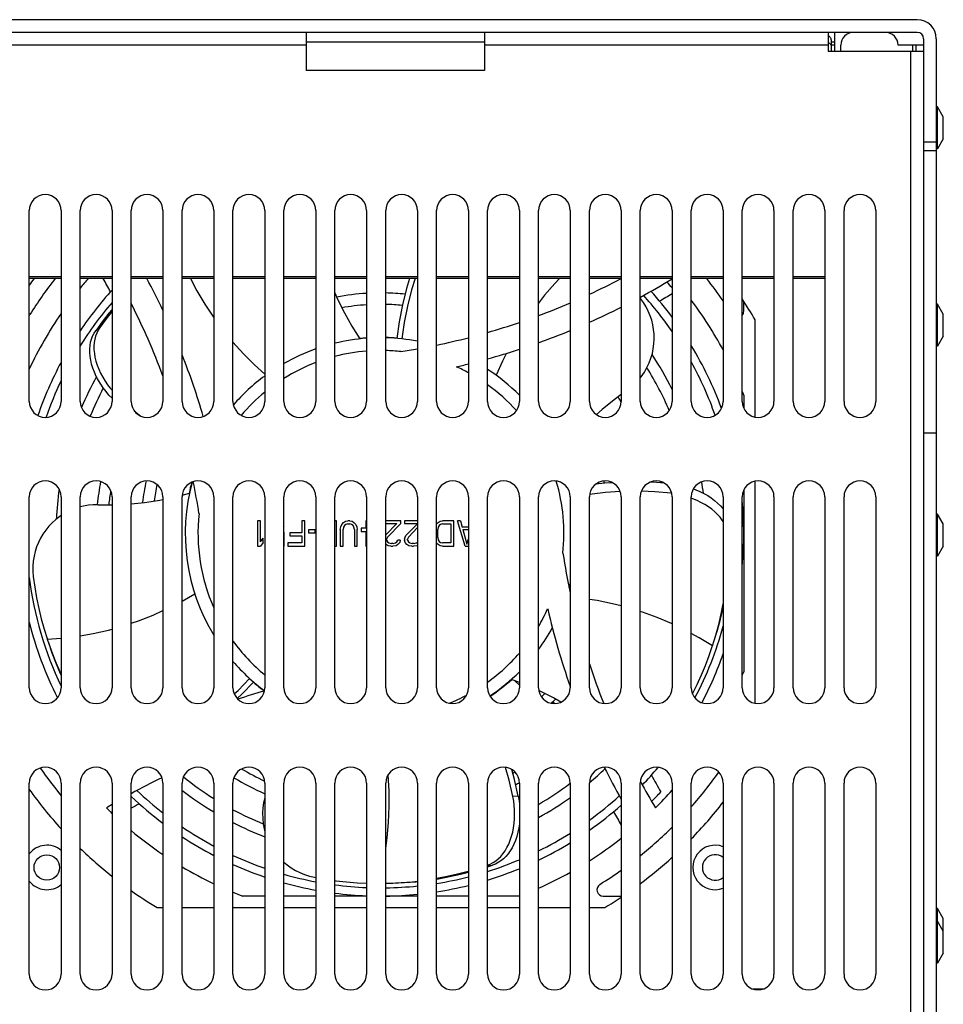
# Model space of a CAD drawing. Extents: x -4139 to -1089, y -1564 to 1941.
# Tile 15 of 160: x -2882 to -2737, y -682 to -528. Entities that reach past the tile are written whole.
import ezdxf

# ---------------------------------------------------------------- set-up
doc = ezdxf.new("R2010")
doc.units = 0
doc.header["$LTSCALE"] = 23.1
for name, color, linetype in [('DB155026_1_1_1_2_1_AM_0', 7, 'CONTINUOUS'), ('E_FENGSHANZHAO_D120_2_10_1', 7, 'CONTINUOUS'), ('E_FENGSHANZHAO_D120_2_5_1_', 7, 'CONTINUOUS'), ('E_FENGSHANZHAO_D120_2_6_1_', 7, 'CONTINUOUS'), ('E_FENGSHANZHAO_D120_2_7_1_', 7, 'CONTINUOUS'), ('E_FENGSHANZHAO_D120_2_8_1_', 7, 'CONTINUOUS'), ('E_FENGSHANZHAO_D120_2_9_1_', 7, 'CONTINUOUS'), ('FAN_ADDA_AD1224UB-F51_4_1_', 7, 'CONTINUOUS'), ('LDZHJ_SZCYZT_M5X12_3_1_AM_', 7, 'CONTINUOUS'), ('SE5M_BASE_DANFENG_A_3_1_AM', 7, 'CONTINUOUS'), ('SE5M_BASE_FAN_A_3_1_1_AM_0', 7, 'CONTINUOUS'), ('SE5M_BASE_FAN_A_3_2_1_AM_0', 7, 'CONTINUOUS'), ('SE5M_BASE_FAN_A_3_3_1_AM_0', 7, 'CONTINUOUS'), ('SE5M_BASE_P1_A_3_1_1_AM_0', 7, 'CONTINUOUS'), ('SE5M_BASE_P3_A_3_1_AM_0', 7, 'CONTINUOUS'), ('SE5M_BASE_P4_A_3_1_AM_0', 7, 'CONTINUOUS')]:
    doc.layers.add(name, color=color, linetype=linetype)

msp = doc.modelspace()

# ---------------------------------------------------------------- linework, layer by layer
at = {"layer": 'DB155026_1_1_1_2_1_AM_0', "color": 7}
for p, q in [((-2737.69, -541.43), (-2737.89, -541.43)), ((-2737.69, -548.03), (-2737.69, -541.43)), ((-2736.79, -542.99), (-2737.69, -541.43)), ((-2736.79, -546.47), (-2736.79, -542.99)), ((-2736.79, -546.47), (-2737.69, -548.03)), ((-2737.69, -548.03), (-2737.89, -548.03)), ((-2737.69, -572.43), (-2737.89, -572.43)), ((-2737.69, -579.03), (-2737.69, -572.43)), ((-2736.79, -573.99), (-2737.69, -572.43)), ((-2736.79, -577.47), (-2736.79, -573.99)), ((-2736.79, -577.47), (-2737.69, -579.03)), ((-2737.69, -579.03), (-2737.89, -579.03)), ((-2737.69, -605.43), (-2737.89, -605.43)), ((-2737.69, -612.03), (-2737.69, -605.43)), ((-2736.79, -606.99), (-2737.69, -605.43)), ((-2736.79, -610.47), (-2736.79, -606.99)), ((-2736.79, -610.47), (-2737.69, -612.03)), ((-2737.69, -612.03), (-2737.89, -612.03)), ((-2737.69, -667.43), (-2737.89, -667.43)), ((-2736.79, -668.99), (-2737.69, -667.43)), ((-2737.69, -669.43), (-2737.69, -667.43)), ((-2737.69, -669.43), (-2737.89, -669.43)), ((-2736.79, -670.99), (-2737.69, -669.43)), ((-2737.69, -676.03), (-2737.69, -669.43)), ((-2736.79, -670.93), (-2736.79, -668.99)), ((-2736.79, -674.47), (-2736.79, -670.99)), ((-2736.79, -674.47), (-2737.69, -676.03)), ((-2737.69, -676.03), (-2737.89, -676.03))]:
    msp.add_line(p, q, dxfattribs=at)
at = {"layer": 'E_FENGSHANZHAO_D120_2_10_1', "color": 7}
for start, end in [(139.3433, 148.0545), (34.7591, 42.2371), (19.4942, 28.896), (154.4733, 160.8634), (187.1479, 205.5267), (332.3458, 344.8249), (226.5137, 232.0435), (306.0277, 312.2371), (235.872, 241.8803), (296.3918, 302.2965), (245.3268, 250.8698), (287.5067, 292.9934), (254.1075, 259.392), (262.5183, 267.6844), (279.0391, 284.2967), (270.7719, 275.9259)]:
    msp.add_arc((-2825.14, -608.48), 55.7, start, end, dxfattribs=at)
at = {"layer": 'E_FENGSHANZHAO_D120_2_5_1_', "color": 7}
for p, q in [((-2804.1, -631.62), (-2803.39, -632.31)), ((-2799.48, -633.61), (-2799.42, -633.66)), ((-2798.13, -634.92), (-2797.81, -635.23))]:
    msp.add_line(p, q, dxfattribs=at)
at = {"layer": 'E_FENGSHANZHAO_D120_2_6_1_', "color": 7}
for start, end in [(94.1896, 96.1805), (85.3932, 88.6036), (164.8289, 168.1915), (229.3982, 233.5271), (303.8168, 311.8214)]:
    msp.add_arc((-2825.14, -608.48), 30.8, start, end, dxfattribs=at)
at = {"layer": 'E_FENGSHANZHAO_D120_2_7_1_', "color": 7}
for radius, start, end in [(37.8, 93.4129, 100.6138), (37.8, 84.2502, 88.8624), (36, 93.5835, 99.8177), (36, 84.6689, 88.8055), (37.8, 167.3948, 172.6173), (36, 12.669, 13.2376), (36, 167.6868, 171.8208), (36, 314.4587, 315.6418), (37.8, 315.0622, 316.4717)]:
    msp.add_arc((-2825.14, -608.48), radius, start, end, dxfattribs=at)
at = {"layer": 'E_FENGSHANZHAO_D120_2_8_1_', "color": 7}
for radius, start, end in [(43, 28.5932, 29.9569), (44.8, 169.5205, 174.1908), (44.8, 10.1927, 10.4376), (43, 170.992, 173.9576), (43, 239.4306, 244.8385), (43, 298.7902, 299.2809), (44.8, 238.9676, 245.9582), (44.8, 298.1951, 299.0523)]:
    msp.add_arc((-2825.14, -608.48), radius, start, end, dxfattribs=at)
at = {"layer": 'E_FENGSHANZHAO_D120_2_9_1_', "color": 7}
for radius, start, end in [(51.05, 26.3121, 33.4294), (49.25, 23.0931, 31.9396), (51.05, 151.1186, 157.1968), (49.25, 152.3397, 158.0261), (51.05, 7.1268, 9.1278), (51.05, 172.1763, 177.434), (49.25, 230.9333, 237.7908), (51.05, 309.9317, 313.6044), (49.25, 300.1806, 307.1608), (51.05, 232.2422, 239.0434), (51.05, 299.0017, 305.6505), (49.25, 241.822, 247.9372), (51.05, 242.8956, 249.0451), (51.05, 295.1263, 295.2227)]:
    msp.add_arc((-2825.14, -608.48), radius, start, end, dxfattribs=at)
at = {"layer": 'FAN_ADDA_AD1224UB-F51_4_1_', "color": 7}
for p, q in [((-2768.14, -573.55), (-2768.14, -572.02)), ((-2868.95, -575.23), (-2869.96, -576.61)), ((-2768.14, -586.76), (-2768.14, -588.82)), ((-2863.9, -589.22), (-2862.87, -590.03)), ((-2768.14, -601.65), (-2768.14, -630.21)), ((-2856.37, -602.46), (-2855.23, -602.17)), ((-2779.45, -602.18), (-2779.57, -602.17)), ((-2869.58, -603.96), (-2867.39, -603.96)), ((-2844.08, -606.48), (-2844.53, -606.48)), ((-2844.53, -606.48), (-2844.53, -610.48)), ((-2844.08, -609.8), (-2844.08, -606.48)), ((-2837.1, -606.48), (-2837.55, -606.48)), ((-2837.55, -606.48), (-2837.55, -608.36)), ((-2837.1, -610.48), (-2837.1, -606.48)), ((-2832.12, -606.48), (-2832.39, -606.48)), ((-2832.12, -610.48), (-2832.12, -606.48)), ((-2831.01, -606.74), (-2830.71, -606.57)), ((-2830.71, -606.57), (-2830.34, -606.48)), ((-2830.04, -606.48), (-2830.34, -606.48)), ((-2830.04, -606.48), (-2829.67, -606.57)), ((-2829.67, -606.57), (-2829.38, -606.74)), ((-2827.39, -606.48), (-2827.52, -606.48)), ((-2827.52, -606.48), (-2827.52, -607.67)), ((-2822.02, -606.48), (-2824.39, -606.48)), ((-2822.02, -606.91), (-2822.02, -606.48)), ((-2819.39, -606.48), (-2821.43, -606.48)), ((-2821.43, -606.48), (-2821.43, -606.91)), ((-2816.16, -606.74), (-2815.86, -606.57)), ((-2815.86, -606.57), (-2815.49, -606.48)), ((-2813.7, -606.48), (-2815.49, -606.48)), ((-2813.7, -610.48), (-2813.7, -606.48)), ((-2812.66, -606.48), (-2813.11, -606.48)), ((-2811.92, -610.48), (-2813.11, -606.48)), ((-2812.66, -606.48), (-2812.37, -607.5)), ((-2840.39, -607.45), (-2840.37, -607.5)), ((-2840.39, -607.5), (-2840.37, -607.5)), ((-2835.47, -607.93), (-2836.51, -607.93)), ((-2836.51, -607.93), (-2836.51, -608.36)), ((-2835.47, -608.36), (-2835.47, -607.93)), ((-2831.53, -607.85), (-2831.46, -607.42)), ((-2831.53, -607.85), (-2831.53, -610.48)), ((-2831.46, -607.42), (-2831.31, -607.08)), ((-2831.31, -607.08), (-2831.01, -606.74)), ((-2831.01, -607.5), (-2831.08, -607.85)), ((-2831.08, -610.48), (-2831.08, -607.85)), ((-2830.86, -607.25), (-2831.01, -607.5)), ((-2830.64, -607.08), (-2830.86, -607.25)), ((-2830.34, -606.99), (-2830.64, -607.08)), ((-2830.34, -606.99), (-2830.04, -606.99)), ((-2829.75, -607.08), (-2830.04, -606.99)), ((-2829.52, -607.25), (-2829.75, -607.08)), ((-2829.38, -607.5), (-2829.52, -607.25)), ((-2829.38, -606.74), (-2829.08, -607.08)), ((-2829.3, -607.85), (-2829.38, -607.5)), ((-2829.3, -607.85), (-2829.3, -610.48)), ((-2829.08, -607.08), (-2828.93, -607.42)), ((-2828.93, -607.42), (-2828.86, -607.85)), ((-2828.86, -610.48), (-2828.86, -607.85)), ((-2827.52, -607.67), (-2828.26, -607.67)), ((-2828.26, -607.67), (-2828.26, -608.19)), ((-2824.39, -608.7), (-2822.62, -606.91)), ((-2824.39, -606.91), (-2822.62, -606.91)), ((-2822.02, -606.91), (-2824.1, -609.04)), ((-2821.43, -606.91), (-2819.39, -606.91)), ((-2821.21, -608.78), (-2819.39, -606.95)), ((-2819.39, -607.56), (-2820.83, -609.04)), ((-2816.39, -607.01), (-2816.16, -606.74)), ((-2816.16, -607.5), (-2816.23, -607.85)), ((-2816.23, -609.12), (-2816.23, -607.85)), ((-2816.01, -607.25), (-2816.16, -607.5)), ((-2815.78, -607.08), (-2816.01, -607.25)), ((-2815.49, -606.99), (-2815.78, -607.08)), ((-2815.49, -606.99), (-2814.15, -606.99)), ((-2814.15, -606.99), (-2814.15, -609.97)), ((-2811.39, -607.5), (-2812.37, -607.5)), ((-2812.29, -607.85), (-2811.39, -607.85)), ((-2812.29, -607.85), (-2811.63, -610.14)), ((-2844.08, -609.8), (-2843.64, -609.21)), ((-2843.64, -609.89), (-2843.64, -609.21)), ((-2840.37, -608.27), (-2840.39, -608.27)), ((-2840.37, -610.48), (-2840.37, -608.27)), ((-2837.55, -608.36), (-2839.48, -608.36)), ((-2839.48, -608.36), (-2839.48, -608.87)), ((-2839.48, -608.87), (-2837.55, -608.87)), ((-2837.55, -608.87), (-2837.55, -609.97)), ((-2836.51, -608.36), (-2835.47, -608.36)), ((-2828.26, -608.19), (-2827.52, -608.19)), ((-2827.52, -608.19), (-2827.52, -610.48)), ((-2824.1, -609.04), (-2824.25, -609.38)), ((-2824.25, -609.55), (-2824.25, -609.38)), ((-2824.25, -609.55), (-2824.1, -609.8)), ((-2822.62, -609.8), (-2822.47, -609.55)), ((-2822.1, -609.55), (-2822.47, -609.55)), ((-2822.1, -609.55), (-2822.17, -609.89)), ((-2821.43, -609.38), (-2821.35, -609.04)), ((-2821.43, -609.38), (-2821.43, -609.55)), ((-2821.35, -609.89), (-2821.43, -609.55)), ((-2821.35, -609.04), (-2821.21, -608.78)), ((-2820.83, -609.04), (-2820.98, -609.38)), ((-2820.98, -609.55), (-2820.98, -609.38)), ((-2820.98, -609.55), (-2820.83, -609.8)), ((-2816.23, -609.12), (-2816.16, -609.46)), ((-2816.16, -609.46), (-2816.01, -609.72)), ((-2811.63, -610.14), (-2811.39, -609.33)), ((-2844.53, -610.48), (-2844.08, -610.48)), ((-2843.64, -609.89), (-2844.08, -610.48)), ((-2840.39, -610.48), (-2840.37, -610.48)), ((-2837.55, -609.97), (-2839.77, -609.97)), ((-2839.77, -609.97), (-2839.77, -610.48)), ((-2839.77, -610.48), (-2837.1, -610.48)), ((-2832.39, -610.48), (-2832.12, -610.48)), ((-2831.53, -610.48), (-2831.08, -610.48)), ((-2829.3, -610.48), (-2828.86, -610.48)), ((-2827.52, -610.48), (-2827.39, -610.48)), ((-2824.33, -610.23), (-2824.39, -610.15)), ((-2824.03, -610.4), (-2824.33, -610.23)), ((-2824.1, -609.8), (-2823.88, -609.97)), ((-2823.58, -610.48), (-2824.03, -610.4)), ((-2823.88, -609.97), (-2823.51, -610.06)), ((-2823.58, -610.48), (-2823.29, -610.48)), ((-2823.21, -610.06), (-2823.51, -610.06)), ((-2822.77, -610.4), (-2823.29, -610.48)), ((-2823.21, -610.06), (-2822.84, -609.97)), ((-2822.84, -609.97), (-2822.62, -609.8)), ((-2822.47, -610.23), (-2822.77, -610.4)), ((-2822.17, -609.89), (-2822.47, -610.23)), ((-2821.06, -610.23), (-2821.35, -609.89)), ((-2820.76, -610.4), (-2821.06, -610.23)), ((-2820.83, -609.8), (-2820.61, -609.97)), ((-2820.31, -610.48), (-2820.76, -610.4)), ((-2820.61, -609.97), (-2820.24, -610.06)), ((-2820.31, -610.48), (-2820.02, -610.48)), ((-2819.94, -610.06), (-2820.24, -610.06)), ((-2819.5, -610.4), (-2820.02, -610.48)), ((-2819.94, -610.06), (-2819.57, -609.97)), ((-2819.57, -609.97), (-2819.39, -609.83)), ((-2819.39, -610.34), (-2819.5, -610.4)), ((-2816.16, -610.23), (-2816.39, -609.96)), ((-2815.86, -610.4), (-2816.16, -610.23)), ((-2816.01, -609.72), (-2815.78, -609.89)), ((-2815.49, -610.48), (-2815.86, -610.4)), ((-2815.78, -609.89), (-2815.49, -609.97)), ((-2814.15, -609.97), (-2815.49, -609.97)), ((-2815.49, -610.48), (-2813.7, -610.48)), ((-2811.92, -610.48), (-2811.39, -610.48)), ((-2877.6, -625.01), (-2877.57, -625.1)), ((-2773.08, -626.26), (-2773.05, -626.15)), ((-2803.39, -631.89), (-2804.65, -631.41)), ((-2808.39, -660.86), (-2807.61, -660.62)), ((-2835.6, -662.52), (-2835.39, -662.56)), ((-2843.39, -665.48), (-2846.87, -665.48)), ((-2835.39, -665.48), (-2840.39, -665.48)), ((-2827.39, -665.48), (-2832.39, -665.48)), ((-2819.39, -665.48), (-2824.39, -665.48)), ((-2811.39, -665.48), (-2816.39, -665.48)), ((-2803.41, -665.48), (-2808.39, -665.48)), ((-2790.21, -665.48), (-2787.39, -665.48))]:
    msp.add_line(p, q, dxfattribs=at)
at = {"layer": 'FAN_ADDA_AD1224UB-F51_4_1_', "color": 2}
for p, q in [((-2869.31, -576.1), (-2869.96, -576.61)), ((-2779.52, -601.95), (-2779.57, -602.17)), ((-2856.39, -619.11), (-2854.39, -617.96)), ((-2877.57, -625.1), (-2875.39, -624.94)), ((-2803.57, -649.79), (-2804.41, -649.83)), ((-2808.39, -660.65), (-2807.61, -660.62))]:
    msp.add_line(p, q, dxfattribs=at)
for points in [[(-2855.07, -568.43), (-2854.06, -570.34), (-2852.8, -572.45), (-2851.43, -574.51), (-2851.39, -574.57)], [(-2797.07, -568.43), (-2797.8, -569.19), (-2799.42, -571.04), (-2800.39, -572.27)], [(-2848.39, -578.41), (-2846.74, -580.23), (-2845, -581.96), (-2843.39, -583.42)], [(-2805.43, -580.17), (-2806.05, -581.4), (-2807.05, -583.62)], [(-2787.39, -619.86), (-2788.77, -619.52), (-2791.17, -619.03), (-2792.39, -618.85)], [(-2864.39, -622.59), (-2863.23, -622.2), (-2860.93, -621.3), (-2859.39, -620.61)], [(-2779.39, -622.67), (-2779.48, -622.63), (-2781.74, -621.67), (-2784.05, -620.84), (-2784.39, -620.73)], [(-2872.39, -624.56), (-2870.35, -624.2), (-2867.95, -623.66), (-2867.39, -623.5)], [(-2773.05, -626.15), (-2775.13, -624.87), (-2776.39, -624.18)], [(-2824.39, -657.95), (-2824.16, -656.34), (-2823.94, -653.89), (-2823.84, -651.42), (-2823.86, -648.95), (-2824.01, -646.48), (-2824.01, -646.42)]]:
    msp.add_lwpolyline(points, dxfattribs=at)
at = {"layer": 'FAN_ADDA_AD1224UB-F51_4_1_', "color": 7}
for points in [[(-2820.64, -568.43), (-2821.12, -569.97), (-2821.78, -572.57), (-2822.3, -575.2), (-2822.67, -577.83)], [(-2819.77, -568.43), (-2820.33, -570.21), (-2820.97, -572.75), (-2821.47, -575.32), (-2821.84, -577.91)], [(-2832.39, -570.68), (-2831.96, -571.66), (-2830.88, -573.82), (-2829.7, -575.9), (-2828.44, -577.91)], [(-2784.39, -584.02), (-2784.24, -583.84), (-2783.76, -583.15), (-2783.35, -582.42), (-2783, -581.69), (-2782.72, -580.95), (-2782.5, -580.2), (-2782.35, -579.45), (-2782.25, -578.7), (-2782.21, -577.94), (-2782.22, -577.18), (-2782.3, -576.42), (-2782.42, -575.7), (-2782.6, -574.98), (-2782.84, -574.26), (-2783.14, -573.55), (-2783.49, -572.85), (-2783.91, -572.18), (-2784.38, -571.53), (-2784.39, -571.52)], [(-2867.39, -573.55), (-2868.32, -574.75), (-2869.31, -576.1)], [(-2867.39, -573.28), (-2867.88, -573.86), (-2868.95, -575.23)], [(-2867.39, -587.24), (-2867.87, -586.72), (-2868.33, -586.17), (-2868.76, -585.6), (-2869.16, -585.02), (-2869.53, -584.42), (-2869.86, -583.79), (-2870.15, -583.15), (-2870.4, -582.51), (-2870.6, -581.87), (-2870.74, -581.25), (-2870.84, -580.65), (-2870.89, -580.06), (-2870.89, -579.49), (-2870.85, -578.95), (-2870.76, -578.43), (-2870.62, -577.93), (-2870.45, -577.47), (-2870.22, -577.02), (-2869.96, -576.61)], [(-2869.31, -576.1), (-2869.58, -576.52), (-2869.8, -576.98), (-2869.98, -577.46), (-2870.11, -577.96), (-2870.19, -578.48), (-2870.23, -579.02), (-2870.23, -579.59), (-2870.17, -580.19), (-2870.07, -580.79), (-2869.92, -581.41), (-2869.72, -582.04), (-2869.47, -582.68), (-2869.18, -583.31), (-2868.85, -583.93), (-2868.49, -584.52), (-2868.09, -585.1), (-2867.66, -585.66), (-2867.39, -585.98)], [(-2787.39, -586.65), (-2788.51, -587.46), (-2790.41, -589), (-2791.3, -589.79)], [(-2787.54, -601.88), (-2789.84, -602.04), (-2792.36, -602.34)], [(-2788.76, -600.5), (-2789.95, -600.58), (-2791.42, -600.76)], [(-2779.57, -602.17), (-2782.13, -601.93), (-2784.23, -601.85)], [(-2780.59, -600.6), (-2781.87, -600.48), (-2782.88, -600.44)], [(-2776.05, -601.48), (-2775.69, -601.61), (-2775.05, -601.88), (-2774.42, -602.19), (-2773.81, -602.53), (-2773.25, -602.9), (-2772.72, -603.3), (-2772.25, -603.7), (-2771.82, -604.13), (-2771.43, -604.57), (-2771.39, -604.63)], [(-2864.39, -603.8), (-2862.27, -603.59), (-2859.88, -603.23), (-2859.39, -603.13)], [(-2771.39, -606.62), (-2771.53, -606.39), (-2771.87, -605.94), (-2772.26, -605.5), (-2772.69, -605.08), (-2773.17, -604.67), (-2773.7, -604.29), (-2774.26, -603.92), (-2774.86, -603.59), (-2775.48, -603.29), (-2776.12, -603.02), (-2776.39, -602.92)], [(-2869.58, -603.96), (-2870.34, -603.97), (-2871.11, -604.04), (-2871.9, -604.18), (-2872.39, -604.3)], [(-2875.39, -605.66), (-2875.61, -605.8), (-2876.23, -606.28), (-2876.8, -606.79), (-2877.33, -607.34), (-2877.81, -607.94), (-2878.25, -608.57), (-2878.64, -609.23), (-2878.96, -609.89), (-2879.24, -610.57), (-2879.47, -611.3), (-2879.65, -612.06), (-2879.78, -612.84), (-2879.84, -613.63), (-2879.84, -614.43), (-2879.77, -615.23)], [(-2879.77, -615.23), (-2879.53, -616.93), (-2879.24, -618.61), (-2878.9, -620.26), (-2878.5, -621.89), (-2878.06, -623.51), (-2877.6, -625.01)], [(-2773.05, -626.15), (-2772.53, -624.45), (-2772.08, -622.77), (-2771.7, -621.1), (-2771.39, -619.55)], [(-2772.83, -625.48), (-2772.29, -623.7), (-2771.81, -621.93), (-2771.4, -620.18), (-2771.39, -620.14)], [(-2877.57, -625.1), (-2876.98, -626.81), (-2876.34, -628.48), (-2875.66, -630.09), (-2875.39, -630.68)], [(-2877.45, -625.48), (-2876.84, -627.24), (-2876.19, -628.96), (-2875.49, -630.61), (-2875.39, -630.83)], [(-2776.19, -633.72), (-2776.18, -633.71), (-2775.45, -632.22), (-2774.77, -630.72), (-2774.15, -629.21), (-2773.57, -627.68), (-2773.08, -626.26)], [(-2848.19, -633.71), (-2847.6, -633.16), (-2845.78, -631.28)], [(-2847.73, -634.42), (-2847, -633.74), (-2845.15, -631.83)], [(-2796.86, -635.01), (-2798.05, -634.33), (-2800.23, -633.23), (-2800.35, -633.18)], [(-2804.41, -649.83), (-2804.99, -647.28), (-2805.55, -645.26)], [(-2803.57, -649.79), (-2804.16, -647.16), (-2804.6, -645.6)], [(-2808.39, -660.63), (-2807.97, -660.46), (-2807.53, -660.22), (-2807.1, -659.94), (-2806.7, -659.61), (-2806.33, -659.24), (-2805.97, -658.82), (-2805.64, -658.36), (-2805.34, -657.85), (-2805.07, -657.3), (-2804.82, -656.71), (-2804.61, -656.08), (-2804.44, -655.42), (-2804.31, -654.74), (-2804.21, -654.04), (-2804.15, -653.35), (-2804.14, -652.65), (-2804.15, -651.94), (-2804.2, -651.23), (-2804.29, -650.53), (-2804.41, -649.83)], [(-2803.57, -649.79), (-2803.45, -650.5), (-2803.39, -650.97)], [(-2843.39, -650.05), (-2843.4, -650.07), (-2843.57, -650.83), (-2843.69, -651.62), (-2843.74, -652.44), (-2843.72, -653.27), (-2843.64, -654.1), (-2843.49, -654.89), (-2843.39, -655.27)], [(-2803.39, -654.14), (-2803.48, -654.75), (-2803.61, -655.44), (-2803.79, -656.1), (-2804.01, -656.73), (-2804.25, -657.32), (-2804.53, -657.87), (-2804.84, -658.37), (-2805.17, -658.83), (-2805.52, -659.25), (-2805.9, -659.61), (-2806.3, -659.93), (-2806.72, -660.21), (-2807.16, -660.44), (-2807.61, -660.62)], [(-2840.39, -660.15), (-2839.87, -660.58), (-2839.25, -661.03), (-2838.59, -661.43), (-2837.88, -661.79), (-2837.15, -662.09), (-2836.39, -662.34), (-2835.6, -662.52)], [(-2816.39, -662.68), (-2815.02, -662.42), (-2813.33, -662.05), (-2811.67, -661.63), (-2811.39, -661.55)], [(-2816.39, -662.78), (-2816.1, -662.74), (-2814.35, -662.41), (-2812.62, -662.04), (-2811.39, -661.73)], [(-2832.39, -663.04), (-2832.23, -663.06), (-2830.55, -663.25), (-2828.88, -663.38), (-2827.39, -663.45)], [(-2824.39, -663.46), (-2823.73, -663.45), (-2821.95, -663.36), (-2820.2, -663.21), (-2819.39, -663.11)], [(-2824.39, -663.47), (-2823.28, -663.45), (-2821.44, -663.36), (-2819.65, -663.21), (-2819.39, -663.18)]]:
    msp.add_lwpolyline(points, dxfattribs=at)
for centre, radius, start, end in [((-2825.14, -608.48), 65, 141.9544, 148.0473), ((-2825.14, -608.48), 61, 138.9521, 140.7823), ((-2962.31, -622.2), 107.88, 28.6462, 29.8954), ((-2962.31, -622.2), 113.88, 25.3318, 28.1805), ((-2838.86, -471.32), 109.88, 295.0228, 297.875), ((-2838.86, -471.32), 113.88, 298.5798, 301.4816), ((-2825.14, -608.48), 59.86, 40.1533, 41.3528), ((-2825.14, -608.48), 65, 34.2059, 38.0456), ((-2825.14, -608.48), 57, 137.8361, 146.0179), ((-2825.14, -608.48), 57, 36.606, 41.9161), ((-2838.86, -471.32), 115.88, 299.7316, 300.877), ((-2962.31, -622.2), 109.88, 20.4943, 26.9809), ((-2838.86, -471.32), 109.88, 290.4971, 293.3083), ((-2825.14, -608.48), 61, 28.2087, 36.9313), ((-2825.14, -608.48), 61, 145.4802, 154.9438), ((-2881.14, -573.55), 1, 318.666, 328.0473), ((-2838.86, -471.32), 113.88, 294.0863, 296.8703), ((-2769.14, -573.55), 1, 318.6126, 360), ((-2838.86, -471.32), 109.88, 286.1021, 288.836), ((-2838.86, -471.32), 113.88, 289.7448, 292.4411), ((-2825.14, -608.48), 30.75, 94.1976, 103.6373), ((-2825.14, -608.48), 30.75, 79.2223, 88.602), ((-2838.86, -471.32), 109.88, 281.8025, 284.48), ((-2825.14, -608.48), 30.75, 109.4781, 119.7419), ((-2838.86, -471.32), 109.88, 278.8169, 280.209), ((-2838.86, -471.32), 113.88, 285.5206, 288.1501), ((-2825.14, -608.48), 57, 20.1771, 31.2065), ((-2825.14, -608.48), 57, 151.8688, 161.0278), ((-2962.31, -622.2), 113.88, 16.3812, 21.5348), ((-2838.86, -471.32), 113.88, 282.9793, 283.9623), ((-2825.14, -608.48), 30.75, 44.9646, 56.9835), ((-2825.14, -608.48), 30.75, 126.4202, 138.9591), ((-2825.14, -608.48), 61, 20.8644, 21.4883), ((-2825.14, -608.48), 30.75, 164.7723, 211.3511), ((-2962.31, -622.2), 109.88, 8.8169, 11.4748), ((-2825.14, -608.48), 57, 354.7921, 5.272), ((-2687.97, -594.76), 109.88, 188.8169, 192.1171), ((-2825.14, -608.48), 30.75, 343.9532, 345.4073), ((-2687.97, -594.76), 113.88, 192.9793, 199.3781), ((-2825.14, -608.48), 57, 194.1776, 206.9391), ((-2825.14, -608.48), 30.75, 323.6208, 331.116), ((-2825.14, -608.48), 57, 332.1757, 340.6138), ((-2825.14, -608.48), 30.75, 220.8605, 233.4883), ((-2687.97, -594.76), 109.88, 198.1328, 201.6086), ((-2825.14, -608.48), 30.75, 303.8201, 315.0366), ((-2825.14, -608.48), 61, 338.5101, 339.1356), ((-2811.42, -745.65), 116.88, 105.9073, 108.0467), ((-2687.97, -594.76), 113.88, 206.3155, 209.1939), ((-2825.14, -608.48), 57, 316.0744, 319.8142), ((-2825.14, -608.48), 65, 214.5652, 219.3617), ((-2687.97, -594.76), 107.88, 208.6462, 210.2442), ((-2825.14, -608.48), 65, 318.6057, 324.7296), ((-2811.42, -745.65), 109.88, 115.9771, 118.8214), ((-2687.97, -594.76), 109.88, 208.6733, 211.1585), ((-2825.14, -608.48), 57, 226.4808, 233.0535), ((-2825.14, -608.48), 59.86, 315.2759, 317.2664), ((-2825.14, -608.48), 61, 315, 318.6051), ((-2811.42, -745.65), 109.88, 120.6258, 121.1585), ((-2811.42, -745.65), 107.88, 118.6462, 119.4065), ((-2825.14, -608.48), 57, 305.0798, 311.4742), ((-2825.14, -608.48), 61, 225, 226.1505), ((-2687.97, -594.76), 115.88, 209.7316, 210.9197), ((-2825.14, -608.48), 61, 229.9488, 235.8329), ((-2825.14, -608.48), 65, 308.834, 314.7415), ((-2825.14, -608.48), 57, 236.7472, 242.5727), ((-2825.14, -608.48), 57, 295.7364, 301.4639), ((-2825.14, -608.48), 61, 302.48, 308.2379), ((-2825.14, -608.48), 57, 245.9253, 251.3213), ((-2825.14, -608.48), 61, 239.1801, 244.5098), ((-2825.14, -608.48), 57, 287.0892, 292.4345), ((-2825.14, -608.48), 61, 293.9419, 299.1968), ((-2825.14, -608.48), 65, 301.9527, 305.5149), ((-2825.14, -608.48), 57, 254.4783, 259.6369), ((-2825.14, -608.48), 57, 278.8314, 283.9605), ((-2790.21, -664.48), 1, 121.9527, 270), ((-2825.14, -608.48), 61, 247.5897, 249.1356), ((-2825.14, -608.48), 57, 262.6901, 267.7373), ((-2825.14, -608.48), 57, 270.7542, 275.79), ((-2825.14, -608.48), 61, 290.8644, 290.8892)]:
    msp.add_arc(centre, radius, start, end, dxfattribs=at)
at = {"layer": 'FAN_ADDA_AD1224UB-F51_4_1_', "color": 2}
for start, end in [(94.4913, 104.6111), (83.7669, 88.5051), (110.8938, 122.0467), (61.4182, 65.6434), (129.4039, 139.7878), (42.2047, 54.3551), (353.7669, 16.6445), (173.7669, 204.0133), (329.4297, 335.6434), (216.0215, 230.5803), (305.6421, 319.1609), (291.8075, 297.9648)]:
    msp.add_arc((-2825.14, -608.48), 28.75, start, end, dxfattribs=at)
at = {"layer": 'LDZHJ_SZCYZT_M5X12_3_1_AM_', "color": 7}
msp.add_line((-2765.04, -680.08), (-2766.74, -680.08), dxfattribs=at)
at = {"layer": 'SE5M_BASE_DANFENG_A_3_1_AM', "color": 7}
for p, q in [((-2754.39, -530.89), (-2754.39, -532.73)), ((-2875.39, -568.43), (-2880.39, -568.43)), ((-2867.39, -568.43), (-2872.39, -568.43)), ((-2859.39, -568.43), (-2864.39, -568.43)), ((-2851.39, -568.43), (-2856.39, -568.43)), ((-2843.39, -568.43), (-2848.39, -568.43)), ((-2835.39, -568.43), (-2840.39, -568.43)), ((-2827.39, -568.43), (-2832.39, -568.43)), ((-2819.39, -568.43), (-2824.39, -568.43)), ((-2811.39, -568.43), (-2816.39, -568.43)), ((-2803.39, -568.43), (-2808.39, -568.43)), ((-2795.39, -568.43), (-2800.39, -568.43)), ((-2787.39, -568.43), (-2792.39, -568.43)), ((-2779.39, -568.43), (-2784.39, -568.43)), ((-2771.39, -568.43), (-2776.39, -568.43)), ((-2763.39, -568.43), (-2768.39, -568.43)), ((-2755.39, -568.43), (-2760.39, -568.43))]:
    msp.add_line(p, q, dxfattribs=at)
at = {"layer": 'SE5M_BASE_DANFENG_A_3_1_AM', "color": 2}
for p, q in [((-2880.39, -568.11), (-2875.39, -568.11)), ((-2872.39, -568.11), (-2867.39, -568.11)), ((-2864.39, -568.11), (-2859.39, -568.11)), ((-2856.39, -568.11), (-2851.39, -568.11)), ((-2848.39, -568.11), (-2843.39, -568.11)), ((-2840.39, -568.11), (-2835.39, -568.11)), ((-2832.39, -568.11), (-2827.39, -568.11)), ((-2824.39, -568.11), (-2819.39, -568.11)), ((-2816.39, -568.11), (-2811.39, -568.11)), ((-2808.39, -568.11), (-2803.39, -568.11)), ((-2800.39, -568.11), (-2795.39, -568.11)), ((-2792.39, -568.11), (-2787.39, -568.11)), ((-2784.39, -568.11), (-2779.39, -568.11)), ((-2776.39, -568.11), (-2771.39, -568.11)), ((-2768.39, -568.11), (-2763.39, -568.11)), ((-2760.39, -568.11), (-2755.39, -568.11))]:
    msp.add_line(p, q, dxfattribs=at)
at = {"layer": 'SE5M_BASE_DANFENG_A_3_1_AM', "color": 7}
for points in [[(-2754.39, -530.89), (-2754.4, -530.82), (-2754.41, -530.74), (-2754.45, -530.66), (-2754.49, -530.58), (-2754.54, -530.51), (-2754.61, -530.44), (-2754.68, -530.37), (-2754.77, -530.31), (-2754.87, -530.24), (-2754.89, -530.23)], [(-2754.89, -531.27), (-2754.87, -531.28), (-2754.77, -531.35), (-2754.68, -531.41), (-2754.61, -531.48), (-2754.54, -531.55), (-2754.49, -531.62), (-2754.45, -531.7), (-2754.41, -531.78), (-2754.4, -531.85), (-2754.39, -531.93)]]:
    msp.add_lwpolyline(points, dxfattribs=at)
at = {"layer": 'SE5M_BASE_FAN_A_3_1_1_AM_0', "color": 7}
for p, q in [((-2753.89, -529.73), (-2753.89, -532.73)), ((-2754.39, -531.23), (-2753.89, -531.23)), ((-2766.34, -590.19), (-2766.34, -574.93)), ((-2766.34, -635.19), (-2766.34, -600.28)), ((-2860.3, -667.28), (-2859.39, -667.28)), ((-2856.39, -667.28), (-2851.39, -667.28)), ((-2848.39, -667.28), (-2843.39, -667.28)), ((-2840.39, -667.28), (-2835.39, -667.28)), ((-2832.39, -667.28), (-2827.39, -667.28)), ((-2824.39, -667.28), (-2819.39, -667.28)), ((-2816.39, -667.28), (-2811.39, -667.28)), ((-2808.39, -667.28), (-2803.39, -667.28)), ((-2800.39, -667.28), (-2795.39, -667.28)), ((-2792.39, -667.28), (-2789.98, -667.28))]:
    msp.add_line(p, q, dxfattribs=at)
at = {"layer": 'SE5M_BASE_FAN_A_3_1_1_AM_0', "color": 2}
msp.add_line((-2753.89, -531.73), (-2754.39, -531.73), dxfattribs=at)
at = {"layer": 'SE5M_BASE_FAN_A_3_1_1_AM_0', "color": 7}
for start, end in [(143.2849, 144.3463), (30.1509, 33.42), (215.6476, 222.3544), (315.8052, 322.2362), (225.9776, 231.5796), (306.8219, 312.2916), (234.7456, 238.8621), (301.1379, 303.7258)]:
    msp.add_arc((-2825.14, -609.08), 68, start, end, dxfattribs=at)
at = {"layer": 'SE5M_BASE_FAN_A_3_2_1_AM_0', "color": 7}
for radius, start, end in [(3.5, 69.0502, 290.9575), (2, 51.3065, 308.7059)]:
    msp.add_arc((-2772.64, -660.98), radius, start, end, dxfattribs=at)
at = {"layer": 'SE5M_BASE_FAN_A_3_3_1_AM_0', "color": 7}
msp.add_circle((-2877.64, -660.98), 2, dxfattribs=at)
for start, end in [(49.9584, 141.8558), (218.1317, 310.0307)]:
    msp.add_arc((-2877.64, -660.98), 3.5, start, end, dxfattribs=at)
at = {"layer": 'SE5M_BASE_P1_A_3_1_1_AM_0', "color": 7}
for p, q in [((-2740.89, -527.73), (-3329.89, -527.73)), ((-2740.89, -529.73), (-3329.89, -529.73)), ((-2739.89, -530.73), (-2739.89, -684.73)), ((-2737.89, -530.73), (-2737.89, -684.73)), ((-2737.89, -592.73), (-2739.89, -592.73))]:
    msp.add_line(p, q, dxfattribs=at)
at = {"layer": 'SE5M_BASE_P1_A_3_1_1_AM_0', "color": 2}
for p, q in [((-2739.89, -546.91), (-2737.89, -546.91)), ((-2737.89, -548.32), (-2739.89, -548.32))]:
    msp.add_line(p, q, dxfattribs=at)
at = {"layer": 'SE5M_BASE_P1_A_3_1_1_AM_0', "color": 7}
for radius in [3, 1]:
    msp.add_arc((-2740.89, -530.73), radius, 0, 90, dxfattribs=at)
at = {"layer": 'SE5M_BASE_P3_A_3_1_AM_0', "color": 7}
for p, q in [((-2836.89, -529.73), (-2836.89, -535.73)), ((-2808.89, -529.73), (-2808.89, -535.73)), ((-2754.89, -529.73), (-2754.89, -532.73)), ((-2836.89, -531.23), (-2808.89, -531.23)), ((-2739.89, -532.73), (-2754.89, -532.73)), ((-2808.89, -535.73), (-2836.89, -535.73)), ((-2880.39, -587.73), (-2880.39, -557.73)), ((-2875.39, -557.73), (-2875.39, -587.73)), ((-2872.39, -587.73), (-2872.39, -557.73)), ((-2867.39, -557.73), (-2867.39, -587.73)), ((-2864.39, -587.73), (-2864.39, -557.73)), ((-2859.39, -557.73), (-2859.39, -587.73)), ((-2856.39, -587.73), (-2856.39, -557.73)), ((-2851.39, -557.73), (-2851.39, -587.73)), ((-2848.39, -587.73), (-2848.39, -557.73)), ((-2843.39, -557.73), (-2843.39, -587.73)), ((-2840.39, -587.73), (-2840.39, -557.73)), ((-2835.39, -557.73), (-2835.39, -587.73)), ((-2832.39, -587.73), (-2832.39, -557.73)), ((-2827.39, -557.73), (-2827.39, -587.73)), ((-2824.39, -587.73), (-2824.39, -557.73)), ((-2819.39, -557.73), (-2819.39, -587.73)), ((-2816.39, -587.73), (-2816.39, -557.73)), ((-2811.39, -557.73), (-2811.39, -587.73)), ((-2808.39, -587.73), (-2808.39, -557.73)), ((-2803.39, -557.73), (-2803.39, -587.73)), ((-2800.39, -587.73), (-2800.39, -557.73)), ((-2795.39, -557.73), (-2795.39, -587.73)), ((-2792.39, -587.73), (-2792.39, -557.73)), ((-2787.39, -557.73), (-2787.39, -587.73)), ((-2784.39, -587.73), (-2784.39, -557.73)), ((-2779.39, -557.73), (-2779.39, -587.73)), ((-2776.39, -587.73), (-2776.39, -557.73)), ((-2771.39, -557.73), (-2771.39, -587.73)), ((-2768.39, -587.73), (-2768.39, -557.73)), ((-2763.39, -557.73), (-2763.39, -587.73)), ((-2760.39, -587.73), (-2760.39, -557.73)), ((-2755.39, -557.73), (-2755.39, -587.73)), ((-2752.39, -587.73), (-2752.39, -557.73)), ((-2747.39, -557.73), (-2747.39, -587.73)), ((-2880.39, -632.73), (-2880.39, -602.73)), ((-2875.39, -602.73), (-2875.39, -632.73)), ((-2872.39, -632.73), (-2872.39, -602.73)), ((-2867.39, -602.73), (-2867.39, -632.73)), ((-2864.39, -632.73), (-2864.39, -602.73)), ((-2859.39, -602.73), (-2859.39, -632.73)), ((-2856.39, -632.73), (-2856.39, -602.73)), ((-2851.39, -602.73), (-2851.39, -632.73)), ((-2848.39, -632.73), (-2848.39, -602.73)), ((-2843.39, -602.73), (-2843.39, -632.73)), ((-2840.39, -632.73), (-2840.39, -602.73)), ((-2835.39, -602.73), (-2835.39, -632.73)), ((-2832.39, -632.73), (-2832.39, -602.73)), ((-2827.39, -602.73), (-2827.39, -632.73)), ((-2824.39, -632.73), (-2824.39, -602.73)), ((-2819.39, -602.73), (-2819.39, -632.73)), ((-2816.39, -632.73), (-2816.39, -602.73)), ((-2811.39, -602.73), (-2811.39, -632.73)), ((-2808.39, -632.73), (-2808.39, -602.73)), ((-2803.39, -602.73), (-2803.39, -632.73)), ((-2800.39, -632.73), (-2800.39, -602.73)), ((-2795.39, -602.73), (-2795.39, -632.73)), ((-2792.39, -632.73), (-2792.39, -602.73)), ((-2787.39, -602.73), (-2787.39, -632.73)), ((-2784.39, -632.73), (-2784.39, -602.73)), ((-2779.39, -602.73), (-2779.39, -632.73)), ((-2776.39, -632.73), (-2776.39, -602.73)), ((-2771.39, -602.73), (-2771.39, -632.73)), ((-2768.39, -632.73), (-2768.39, -602.73)), ((-2763.39, -602.73), (-2763.39, -632.73)), ((-2760.39, -632.73), (-2760.39, -602.73)), ((-2755.39, -602.73), (-2755.39, -632.73)), ((-2752.39, -632.73), (-2752.39, -602.73)), ((-2747.39, -602.73), (-2747.39, -632.73)), ((-2880.39, -677.73), (-2880.39, -647.73)), ((-2875.39, -647.73), (-2875.39, -677.73)), ((-2872.39, -677.73), (-2872.39, -647.73)), ((-2867.39, -647.73), (-2867.39, -677.73)), ((-2864.39, -677.73), (-2864.39, -647.73)), ((-2859.39, -647.73), (-2859.39, -677.73)), ((-2856.39, -677.73), (-2856.39, -647.73)), ((-2851.39, -647.73), (-2851.39, -677.73)), ((-2848.39, -677.73), (-2848.39, -647.73)), ((-2843.39, -647.73), (-2843.39, -677.73)), ((-2840.39, -677.73), (-2840.39, -647.73)), ((-2835.39, -647.73), (-2835.39, -677.73)), ((-2832.39, -677.73), (-2832.39, -647.73)), ((-2827.39, -647.73), (-2827.39, -677.73)), ((-2824.39, -677.73), (-2824.39, -647.73)), ((-2819.39, -647.73), (-2819.39, -677.73)), ((-2816.39, -677.73), (-2816.39, -647.73)), ((-2811.39, -647.73), (-2811.39, -677.73)), ((-2808.39, -677.73), (-2808.39, -647.73)), ((-2803.39, -647.73), (-2803.39, -677.73)), ((-2800.39, -677.73), (-2800.39, -647.73)), ((-2795.39, -647.73), (-2795.39, -677.73)), ((-2792.39, -677.73), (-2792.39, -647.73)), ((-2787.39, -647.73), (-2787.39, -677.73)), ((-2784.39, -677.73), (-2784.39, -647.73)), ((-2779.39, -647.73), (-2779.39, -677.73)), ((-2776.39, -677.73), (-2776.39, -647.73)), ((-2771.39, -647.73), (-2771.39, -677.73)), ((-2768.39, -677.73), (-2768.39, -647.73)), ((-2763.39, -647.73), (-2763.39, -677.73)), ((-2760.39, -677.73), (-2760.39, -647.73)), ((-2755.39, -647.73), (-2755.39, -677.73)), ((-2752.39, -677.73), (-2752.39, -647.73)), ((-2747.39, -647.73), (-2747.39, -677.73))]:
    msp.add_line(p, q, dxfattribs=at)
at = {"layer": 'SE5M_BASE_P3_A_3_1_AM_0', "color": 2}
for p, q in [((-2836.89, -531.73), (-3233.89, -531.73)), ((-2754.89, -531.73), (-2808.89, -531.73)), ((-2741.89, -684.73), (-2741.89, -532.73))]:
    msp.add_line(p, q, dxfattribs=at)
at = {"layer": 'SE5M_BASE_P3_A_3_1_AM_0', "color": 7}
for centre, start, end in [((-2877.89, -557.73), 0, 180), ((-2869.89, -557.73), 0, 180), ((-2861.89, -557.73), 0, 180), ((-2853.89, -557.73), 0, 180), ((-2845.89, -557.73), 0, 180), ((-2837.89, -557.73), 0, 180), ((-2829.89, -557.73), 0, 180), ((-2821.89, -557.73), 0, 180), ((-2813.89, -557.73), 0, 180), ((-2805.89, -557.73), 0, 180), ((-2797.89, -557.73), 0, 180), ((-2789.89, -557.73), 0, 180), ((-2781.89, -557.73), 0, 180), ((-2773.89, -557.73), 0, 180), ((-2765.89, -557.73), 0, 180), ((-2757.89, -557.73), 0, 180), ((-2749.89, -557.73), 0, 180), ((-2877.89, -587.73), 180, 360), ((-2869.89, -587.73), 180, 360), ((-2861.89, -587.73), 180, 360), ((-2853.89, -587.73), 180, 360), ((-2845.89, -587.73), 180, 360), ((-2837.89, -587.73), 180, 360), ((-2829.89, -587.73), 180, 360), ((-2821.89, -587.73), 180, 360), ((-2813.89, -587.73), 180, 360), ((-2805.89, -587.73), 180, 360), ((-2797.89, -587.73), 180, 360), ((-2789.89, -587.73), 180, 360), ((-2781.89, -587.73), 180, 360), ((-2773.89, -587.73), 180, 360), ((-2765.89, -587.73), 180, 360), ((-2757.89, -587.73), 180, 360), ((-2749.89, -587.73), 180, 360), ((-2877.89, -602.73), 0, 180), ((-2869.89, -602.73), 0, 180), ((-2861.89, -602.73), 0, 180), ((-2853.89, -602.73), 0, 180), ((-2845.89, -602.73), 0, 180), ((-2837.89, -602.73), 0, 180), ((-2829.89, -602.73), 0, 180), ((-2821.89, -602.73), 0, 180), ((-2813.89, -602.73), 0, 180), ((-2805.89, -602.73), 0, 180), ((-2797.89, -602.73), 0, 180), ((-2789.89, -602.73), 0, 180), ((-2781.89, -602.73), 0, 180), ((-2773.89, -602.73), 0, 180), ((-2765.89, -602.73), 0, 180), ((-2757.89, -602.73), 0, 180), ((-2749.89, -602.73), 0, 180), ((-2877.89, -632.73), 180, 360), ((-2869.89, -632.73), 180, 360), ((-2861.89, -632.73), 180, 360), ((-2853.89, -632.73), 180, 360), ((-2845.89, -632.73), 180, 360), ((-2837.89, -632.73), 180, 360), ((-2829.89, -632.73), 180, 360), ((-2821.89, -632.73), 180, 360), ((-2813.89, -632.73), 180, 360), ((-2805.89, -632.73), 180, 360), ((-2797.89, -632.73), 180, 360), ((-2789.89, -632.73), 180, 360), ((-2781.89, -632.73), 180, 360), ((-2773.89, -632.73), 180, 360), ((-2765.89, -632.73), 180, 360), ((-2757.89, -632.73), 180, 360), ((-2749.89, -632.73), 180, 360), ((-2877.89, -647.73), 0, 180), ((-2869.89, -647.73), 0, 180), ((-2861.89, -647.73), 0, 180), ((-2853.89, -647.73), 0, 180), ((-2845.89, -647.73), 0, 180), ((-2837.89, -647.73), 0, 180), ((-2829.89, -647.73), 0, 180), ((-2821.89, -647.73), 0, 180), ((-2813.89, -647.73), 0, 180), ((-2805.89, -647.73), 0, 180), ((-2797.89, -647.73), 0, 180), ((-2789.89, -647.73), 0, 180), ((-2781.89, -647.73), 0, 180), ((-2773.89, -647.73), 0, 180), ((-2765.89, -647.73), 0, 180), ((-2757.89, -647.73), 0, 180), ((-2749.89, -647.73), 0, 180), ((-2877.89, -677.73), 180, 360), ((-2869.89, -677.73), 180, 360), ((-2861.89, -677.73), 180, 360), ((-2853.89, -677.73), 180, 360), ((-2845.89, -677.73), 180, 360), ((-2837.89, -677.73), 180, 360), ((-2829.89, -677.73), 180, 360), ((-2821.89, -677.73), 180, 360), ((-2813.89, -677.73), 180, 360), ((-2805.89, -677.73), 180, 360), ((-2797.89, -677.73), 180, 360), ((-2789.89, -677.73), 180, 360), ((-2781.89, -677.73), 180, 360), ((-2773.89, -677.73), 180, 360), ((-2765.89, -677.73), 180, 360), ((-2757.89, -677.73), 180, 360), ((-2749.89, -677.73), 180, 360)]:
    msp.add_arc(centre, 2.5, start, end, dxfattribs=at)
at = {"layer": 'SE5M_BASE_P4_A_3_1_AM_0', "color": 7}
for p, q in [((-2752.89, -532.73), (-2752.89, -531.73)), ((-2739.89, -531.73), (-2743.89, -531.73)), ((-2741.09, -531.73), (-2741.09, -532.73))]:
    msp.add_line(p, q, dxfattribs=at)
at = {"layer": 'SE5M_BASE_P4_A_3_1_AM_0', "color": 2}
msp.add_line((-2741.59, -532.73), (-2741.59, -531.73), dxfattribs=at)
at = {"layer": 'SE5M_BASE_P4_A_3_1_AM_0', "color": 7}
for centre, start, end in [((-2750.89, -531.73), 90, 180), ((-2745.89, -531.73), 0, 90)]:
    msp.add_arc(centre, 2, start, end, dxfattribs=at)

doc.saveas('drawing.dxf')
